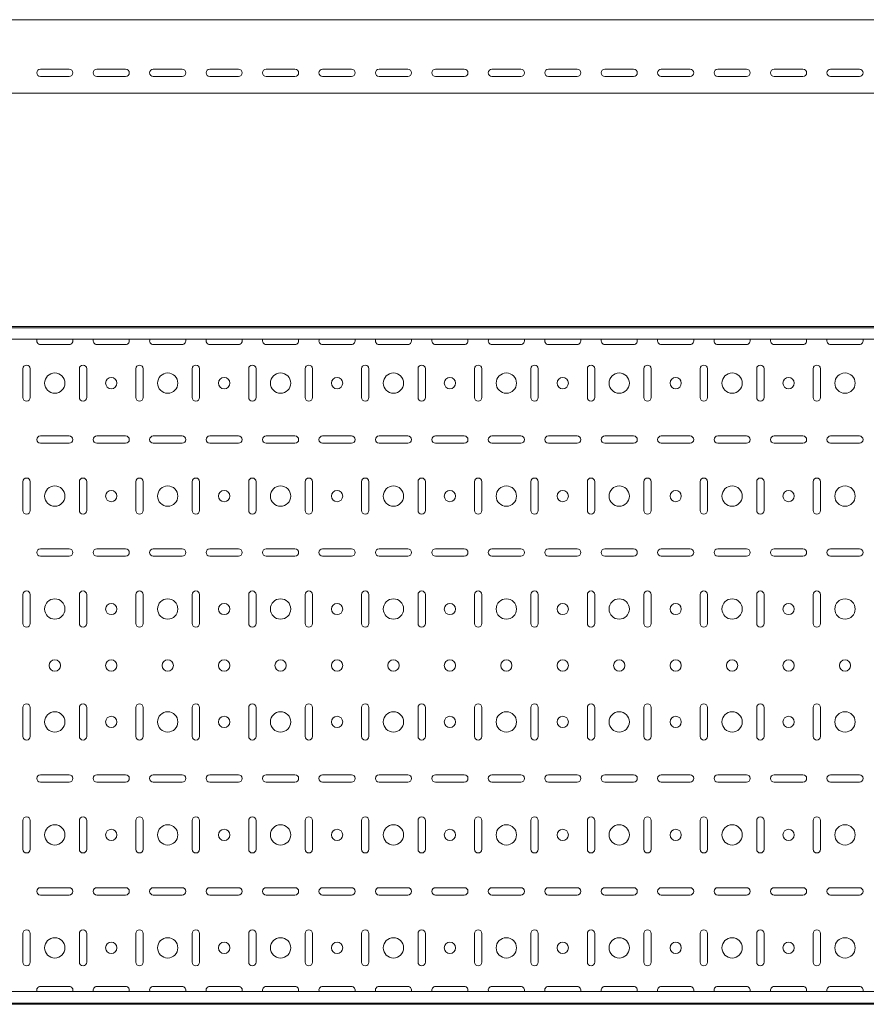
# Model space of a CAD drawing. Header units: millimetres. Extents: x -792 to 3872, y -6969 to -452.
# Tile 5 of 21: x 2366 to 3116, y -6969 to -6097. Entities that reach past the tile are written whole.
import ezdxf

# ---------------------------------------------------------------- set-up
doc = ezdxf.new("R2010")
doc.units = ezdxf.units.MM

msp = doc.modelspace()

# ---------------------------------------------------------------- linework, layer by layer
at = {"color": 7, "linetype": 'Continuous', "lineweight": 15}
for p, q in [((3872.2, -6096.74), (872.2, -6096.74)), ((2384.45, -6140.49), (2409.95, -6140.49)), ((2434.45, -6140.49), (2459.95, -6140.49)), ((2484.45, -6140.49), (2509.95, -6140.49)), ((2534.45, -6140.49), (2559.95, -6140.49)), ((2584.45, -6140.49), (2609.95, -6140.49)), ((2634.45, -6140.49), (2659.95, -6140.49)), ((2684.45, -6140.49), (2709.95, -6140.49)), ((2734.45, -6140.49), (2759.95, -6140.49)), ((2784.45, -6140.49), (2809.95, -6140.49)), ((2834.45, -6140.49), (2859.95, -6140.49)), ((2884.45, -6140.49), (2909.95, -6140.49)), ((2934.45, -6140.49), (2959.95, -6140.49)), ((2984.45, -6140.49), (3009.95, -6140.49)), ((3034.45, -6140.49), (3059.95, -6140.49)), ((3084.45, -6140.49), (3109.95, -6140.49)), ((2409.95, -6146.99), (2384.45, -6146.99)), ((2459.95, -6146.99), (2434.45, -6146.99)), ((2509.95, -6146.99), (2484.45, -6146.99)), ((2559.95, -6146.99), (2534.45, -6146.99)), ((2609.95, -6146.99), (2584.45, -6146.99)), ((2659.95, -6146.99), (2634.45, -6146.99)), ((2709.95, -6146.99), (2684.45, -6146.99)), ((2759.95, -6146.99), (2734.45, -6146.99)), ((2809.95, -6146.99), (2784.45, -6146.99)), ((2859.95, -6146.99), (2834.45, -6146.99)), ((2909.95, -6146.99), (2884.45, -6146.99)), ((2959.95, -6146.99), (2934.45, -6146.99)), ((3009.95, -6146.99), (2984.45, -6146.99)), ((3059.95, -6146.99), (3034.45, -6146.99)), ((3109.95, -6146.99), (3084.45, -6146.99)), ((3872.2, -6161.74), (872.2, -6161.74)), ((3872.2, -6368.54), (872.2, -6368.54)), ((3872.2, -6369.54), (872.2, -6369.54)), ((3872.2, -6379.75), (872.2, -6379.75)), ((2384.45, -6384.29), (2409.95, -6384.29)), ((2434.45, -6384.29), (2459.95, -6384.29)), ((2484.45, -6384.29), (2509.95, -6384.29)), ((2534.45, -6384.29), (2559.95, -6384.29)), ((2584.45, -6384.29), (2609.95, -6384.29)), ((2634.45, -6384.29), (2659.95, -6384.29)), ((2684.45, -6384.29), (2709.95, -6384.29)), ((2734.45, -6384.29), (2759.95, -6384.29)), ((2784.45, -6384.29), (2809.95, -6384.29)), ((2834.45, -6384.29), (2859.95, -6384.29)), ((2884.45, -6384.29), (2909.95, -6384.29)), ((2934.45, -6384.29), (2959.95, -6384.29)), ((2984.45, -6384.29), (3009.95, -6384.29)), ((3034.45, -6384.29), (3059.95, -6384.29)), ((3084.45, -6384.29), (3109.95, -6384.29)), ((2368.95, -6405.79), (2368.95, -6431.29)), ((2375.45, -6431.29), (2375.45, -6405.79)), ((2418.95, -6405.79), (2418.95, -6431.29)), ((2425.45, -6431.29), (2425.45, -6405.79)), ((2468.95, -6405.79), (2468.95, -6431.29)), ((2475.45, -6431.29), (2475.45, -6405.79)), ((2518.95, -6405.79), (2518.95, -6431.29)), ((2525.45, -6431.29), (2525.45, -6405.79)), ((2568.95, -6405.79), (2568.95, -6431.29)), ((2575.45, -6431.29), (2575.45, -6405.79)), ((2618.95, -6405.79), (2618.95, -6431.29)), ((2625.45, -6431.29), (2625.45, -6405.79)), ((2668.95, -6405.79), (2668.95, -6431.29)), ((2675.45, -6431.29), (2675.45, -6405.79)), ((2718.95, -6405.79), (2718.95, -6431.29)), ((2725.45, -6431.29), (2725.45, -6405.79)), ((2768.95, -6405.79), (2768.95, -6431.29)), ((2775.45, -6431.29), (2775.45, -6405.79)), ((2818.95, -6405.79), (2818.95, -6431.29)), ((2825.45, -6431.29), (2825.45, -6405.79)), ((2868.95, -6405.79), (2868.95, -6431.29)), ((2875.45, -6431.29), (2875.45, -6405.79)), ((2918.95, -6405.79), (2918.95, -6431.29)), ((2925.45, -6431.29), (2925.45, -6405.79)), ((2968.95, -6405.79), (2968.95, -6431.29)), ((2975.45, -6431.29), (2975.45, -6405.79)), ((3018.95, -6405.79), (3018.95, -6431.29)), ((3025.45, -6431.29), (3025.45, -6405.79)), ((3068.95, -6405.79), (3068.95, -6431.29)), ((3075.45, -6431.29), (3075.45, -6405.79)), ((2409.95, -6465.29), (2384.45, -6465.29)), ((2459.95, -6465.29), (2434.45, -6465.29)), ((2509.95, -6465.29), (2484.45, -6465.29)), ((2559.95, -6465.29), (2534.45, -6465.29)), ((2609.95, -6465.29), (2584.45, -6465.29)), ((2659.95, -6465.29), (2634.45, -6465.29)), ((2709.95, -6465.29), (2684.45, -6465.29)), ((2759.95, -6465.29), (2734.45, -6465.29)), ((2809.95, -6465.29), (2784.45, -6465.29)), ((2859.95, -6465.29), (2834.45, -6465.29)), ((2909.95, -6465.29), (2884.45, -6465.29)), ((2959.95, -6465.29), (2934.45, -6465.29)), ((3009.95, -6465.29), (2984.45, -6465.29)), ((3059.95, -6465.29), (3034.45, -6465.29)), ((3109.95, -6465.29), (3084.45, -6465.29)), ((2384.45, -6471.79), (2409.95, -6471.79)), ((2434.45, -6471.79), (2459.95, -6471.79)), ((2484.45, -6471.79), (2509.95, -6471.79)), ((2534.45, -6471.79), (2559.95, -6471.79)), ((2584.45, -6471.79), (2609.95, -6471.79)), ((2634.45, -6471.79), (2659.95, -6471.79)), ((2684.45, -6471.79), (2709.95, -6471.79)), ((2734.45, -6471.79), (2759.95, -6471.79)), ((2784.45, -6471.79), (2809.95, -6471.79)), ((2834.45, -6471.79), (2859.95, -6471.79)), ((2884.45, -6471.79), (2909.95, -6471.79)), ((2934.45, -6471.79), (2959.95, -6471.79)), ((2984.45, -6471.79), (3009.95, -6471.79)), ((3034.45, -6471.79), (3059.95, -6471.79)), ((3084.45, -6471.79), (3109.95, -6471.79)), ((2368.95, -6505.79), (2368.95, -6531.29)), ((2375.45, -6531.29), (2375.45, -6505.79)), ((2418.95, -6505.79), (2418.95, -6531.29)), ((2425.45, -6531.29), (2425.45, -6505.79)), ((2468.95, -6505.79), (2468.95, -6531.29)), ((2475.45, -6531.29), (2475.45, -6505.79)), ((2518.95, -6505.79), (2518.95, -6531.29)), ((2525.45, -6531.29), (2525.45, -6505.79)), ((2568.95, -6505.79), (2568.95, -6531.29)), ((2575.45, -6531.29), (2575.45, -6505.79)), ((2618.95, -6505.79), (2618.95, -6531.29)), ((2625.45, -6531.29), (2625.45, -6505.79)), ((2668.95, -6505.79), (2668.95, -6531.29)), ((2675.45, -6531.29), (2675.45, -6505.79)), ((2718.95, -6505.79), (2718.95, -6531.29)), ((2725.45, -6531.29), (2725.45, -6505.79)), ((2768.95, -6505.79), (2768.95, -6531.29)), ((2775.45, -6531.29), (2775.45, -6505.79)), ((2818.95, -6505.79), (2818.95, -6531.29)), ((2825.45, -6531.29), (2825.45, -6505.79)), ((2868.95, -6505.79), (2868.95, -6531.29)), ((2875.45, -6531.29), (2875.45, -6505.79)), ((2918.95, -6505.79), (2918.95, -6531.29)), ((2925.45, -6531.29), (2925.45, -6505.79)), ((2968.95, -6505.79), (2968.95, -6531.29)), ((2975.45, -6531.29), (2975.45, -6505.79)), ((3018.95, -6505.79), (3018.95, -6531.29)), ((3025.45, -6531.29), (3025.45, -6505.79)), ((3068.95, -6505.79), (3068.95, -6531.29)), ((3075.45, -6531.29), (3075.45, -6505.79)), ((2409.95, -6565.29), (2384.45, -6565.29)), ((2384.45, -6571.79), (2409.95, -6571.79)), ((2459.95, -6565.29), (2434.45, -6565.29)), ((2434.45, -6571.79), (2459.95, -6571.79)), ((2509.95, -6565.29), (2484.45, -6565.29)), ((2484.45, -6571.79), (2509.95, -6571.79)), ((2559.95, -6565.29), (2534.45, -6565.29)), ((2534.45, -6571.79), (2559.95, -6571.79)), ((2609.95, -6565.29), (2584.45, -6565.29)), ((2584.45, -6571.79), (2609.95, -6571.79)), ((2659.95, -6565.29), (2634.45, -6565.29)), ((2634.45, -6571.79), (2659.95, -6571.79)), ((2709.95, -6565.29), (2684.45, -6565.29)), ((2684.45, -6571.79), (2709.95, -6571.79)), ((2759.95, -6565.29), (2734.45, -6565.29)), ((2734.45, -6571.79), (2759.95, -6571.79)), ((2809.95, -6565.29), (2784.45, -6565.29)), ((2784.45, -6571.79), (2809.95, -6571.79)), ((2859.95, -6565.29), (2834.45, -6565.29)), ((2834.45, -6571.79), (2859.95, -6571.79)), ((2909.95, -6565.29), (2884.45, -6565.29)), ((2884.45, -6571.79), (2909.95, -6571.79)), ((2959.95, -6565.29), (2934.45, -6565.29)), ((2934.45, -6571.79), (2959.95, -6571.79)), ((3009.95, -6565.29), (2984.45, -6565.29)), ((2984.45, -6571.79), (3009.95, -6571.79)), ((3059.95, -6565.29), (3034.45, -6565.29)), ((3034.45, -6571.79), (3059.95, -6571.79)), ((3109.95, -6565.29), (3084.45, -6565.29)), ((3084.45, -6571.79), (3109.95, -6571.79)), ((2368.95, -6605.79), (2368.95, -6631.29)), ((2375.45, -6631.29), (2375.45, -6605.79)), ((2418.95, -6605.79), (2418.95, -6631.29)), ((2425.45, -6631.29), (2425.45, -6605.79)), ((2468.95, -6605.79), (2468.95, -6631.29)), ((2475.45, -6631.29), (2475.45, -6605.79)), ((2518.95, -6605.79), (2518.95, -6631.29)), ((2525.45, -6631.29), (2525.45, -6605.79)), ((2568.95, -6605.79), (2568.95, -6631.29)), ((2575.45, -6631.29), (2575.45, -6605.79)), ((2618.95, -6605.79), (2618.95, -6631.29)), ((2625.45, -6631.29), (2625.45, -6605.79)), ((2668.95, -6605.79), (2668.95, -6631.29)), ((2675.45, -6631.29), (2675.45, -6605.79)), ((2718.95, -6605.79), (2718.95, -6631.29)), ((2725.45, -6631.29), (2725.45, -6605.79)), ((2768.95, -6605.79), (2768.95, -6631.29)), ((2775.45, -6631.29), (2775.45, -6605.79)), ((2818.95, -6605.79), (2818.95, -6631.29)), ((2825.45, -6631.29), (2825.45, -6605.79)), ((2868.95, -6605.79), (2868.95, -6631.29)), ((2875.45, -6631.29), (2875.45, -6605.79)), ((2918.95, -6605.79), (2918.95, -6631.29)), ((2925.45, -6631.29), (2925.45, -6605.79)), ((2968.95, -6605.79), (2968.95, -6631.29)), ((2975.45, -6631.29), (2975.45, -6605.79)), ((3018.95, -6605.79), (3018.95, -6631.29)), ((3025.45, -6631.29), (3025.45, -6605.79)), ((3068.95, -6605.79), (3068.95, -6631.29)), ((3075.45, -6631.29), (3075.45, -6605.79)), ((2368.95, -6705.79), (2368.95, -6731.29)), ((2375.45, -6731.29), (2375.45, -6705.79)), ((2418.95, -6705.79), (2418.95, -6731.29)), ((2425.45, -6731.29), (2425.45, -6705.79)), ((2468.95, -6705.79), (2468.95, -6731.29)), ((2475.45, -6731.29), (2475.45, -6705.79)), ((2518.95, -6705.79), (2518.95, -6731.29)), ((2525.45, -6731.29), (2525.45, -6705.79)), ((2568.95, -6705.79), (2568.95, -6731.29)), ((2575.45, -6731.29), (2575.45, -6705.79)), ((2618.95, -6705.79), (2618.95, -6731.29)), ((2625.45, -6731.29), (2625.45, -6705.79)), ((2668.95, -6705.79), (2668.95, -6731.29)), ((2675.45, -6731.29), (2675.45, -6705.79)), ((2718.95, -6705.79), (2718.95, -6731.29)), ((2725.45, -6731.29), (2725.45, -6705.79)), ((2768.95, -6705.79), (2768.95, -6731.29)), ((2775.45, -6731.29), (2775.45, -6705.79)), ((2818.95, -6705.79), (2818.95, -6731.29)), ((2825.45, -6731.29), (2825.45, -6705.79)), ((2868.95, -6705.79), (2868.95, -6731.29)), ((2875.45, -6731.29), (2875.45, -6705.79)), ((2918.95, -6705.79), (2918.95, -6731.29)), ((2925.45, -6731.29), (2925.45, -6705.79)), ((2968.95, -6705.79), (2968.95, -6731.29)), ((2975.45, -6731.29), (2975.45, -6705.79)), ((3018.95, -6705.79), (3018.95, -6731.29)), ((3025.45, -6731.29), (3025.45, -6705.79)), ((3068.95, -6705.79), (3068.95, -6731.29)), ((3075.45, -6731.29), (3075.45, -6705.79)), ((2409.95, -6765.29), (2384.45, -6765.29)), ((2384.45, -6771.79), (2409.95, -6771.79)), ((2459.95, -6765.29), (2434.45, -6765.29)), ((2434.45, -6771.79), (2459.95, -6771.79)), ((2509.95, -6765.29), (2484.45, -6765.29)), ((2484.45, -6771.79), (2509.95, -6771.79)), ((2559.95, -6765.29), (2534.45, -6765.29)), ((2534.45, -6771.79), (2559.95, -6771.79)), ((2609.95, -6765.29), (2584.45, -6765.29)), ((2584.45, -6771.79), (2609.95, -6771.79)), ((2659.95, -6765.29), (2634.45, -6765.29)), ((2634.45, -6771.79), (2659.95, -6771.79)), ((2709.95, -6765.29), (2684.45, -6765.29)), ((2684.45, -6771.79), (2709.95, -6771.79)), ((2759.95, -6765.29), (2734.45, -6765.29)), ((2734.45, -6771.79), (2759.95, -6771.79)), ((2809.95, -6765.29), (2784.45, -6765.29)), ((2784.45, -6771.79), (2809.95, -6771.79)), ((2859.95, -6765.29), (2834.45, -6765.29)), ((2834.45, -6771.79), (2859.95, -6771.79)), ((2909.95, -6765.29), (2884.45, -6765.29)), ((2884.45, -6771.79), (2909.95, -6771.79)), ((2959.95, -6765.29), (2934.45, -6765.29)), ((2934.45, -6771.79), (2959.95, -6771.79)), ((3009.95, -6765.29), (2984.45, -6765.29)), ((2984.45, -6771.79), (3009.95, -6771.79)), ((3059.95, -6765.29), (3034.45, -6765.29)), ((3034.45, -6771.79), (3059.95, -6771.79)), ((3109.95, -6765.29), (3084.45, -6765.29)), ((3084.45, -6771.79), (3109.95, -6771.79)), ((2368.95, -6805.79), (2368.95, -6831.29)), ((2375.45, -6831.29), (2375.45, -6805.79)), ((2418.95, -6805.79), (2418.95, -6831.29)), ((2425.45, -6831.29), (2425.45, -6805.79)), ((2468.95, -6805.79), (2468.95, -6831.29)), ((2475.45, -6831.29), (2475.45, -6805.79)), ((2518.95, -6805.79), (2518.95, -6831.29)), ((2525.45, -6831.29), (2525.45, -6805.79)), ((2568.95, -6805.79), (2568.95, -6831.29)), ((2575.45, -6831.29), (2575.45, -6805.79)), ((2618.95, -6805.79), (2618.95, -6831.29)), ((2625.45, -6831.29), (2625.45, -6805.79)), ((2668.95, -6805.79), (2668.95, -6831.29)), ((2675.45, -6831.29), (2675.45, -6805.79)), ((2718.95, -6805.79), (2718.95, -6831.29)), ((2725.45, -6831.29), (2725.45, -6805.79)), ((2768.95, -6805.79), (2768.95, -6831.29)), ((2775.45, -6831.29), (2775.45, -6805.79)), ((2818.95, -6805.79), (2818.95, -6831.29)), ((2825.45, -6831.29), (2825.45, -6805.79)), ((2868.95, -6805.79), (2868.95, -6831.29)), ((2875.45, -6831.29), (2875.45, -6805.79)), ((2918.95, -6805.79), (2918.95, -6831.29)), ((2925.45, -6831.29), (2925.45, -6805.79)), ((2968.95, -6805.79), (2968.95, -6831.29)), ((2975.45, -6831.29), (2975.45, -6805.79)), ((3018.95, -6805.79), (3018.95, -6831.29)), ((3025.45, -6831.29), (3025.45, -6805.79)), ((3068.95, -6805.79), (3068.95, -6831.29)), ((3075.45, -6831.29), (3075.45, -6805.79)), ((2409.95, -6865.29), (2384.45, -6865.29)), ((2459.95, -6865.29), (2434.45, -6865.29)), ((2509.95, -6865.29), (2484.45, -6865.29)), ((2559.95, -6865.29), (2534.45, -6865.29)), ((2609.95, -6865.29), (2584.45, -6865.29)), ((2659.95, -6865.29), (2634.45, -6865.29)), ((2709.95, -6865.29), (2684.45, -6865.29)), ((2759.95, -6865.29), (2734.45, -6865.29)), ((2809.95, -6865.29), (2784.45, -6865.29)), ((2859.95, -6865.29), (2834.45, -6865.29)), ((2909.95, -6865.29), (2884.45, -6865.29)), ((2959.95, -6865.29), (2934.45, -6865.29)), ((3009.95, -6865.29), (2984.45, -6865.29)), ((3059.95, -6865.29), (3034.45, -6865.29)), ((3109.95, -6865.29), (3084.45, -6865.29)), ((2384.45, -6871.79), (2409.95, -6871.79)), ((2434.45, -6871.79), (2459.95, -6871.79)), ((2484.45, -6871.79), (2509.95, -6871.79)), ((2534.45, -6871.79), (2559.95, -6871.79)), ((2584.45, -6871.79), (2609.95, -6871.79)), ((2634.45, -6871.79), (2659.95, -6871.79)), ((2684.45, -6871.79), (2709.95, -6871.79)), ((2734.45, -6871.79), (2759.95, -6871.79)), ((2784.45, -6871.79), (2809.95, -6871.79)), ((2834.45, -6871.79), (2859.95, -6871.79)), ((2884.45, -6871.79), (2909.95, -6871.79)), ((2934.45, -6871.79), (2959.95, -6871.79)), ((2984.45, -6871.79), (3009.95, -6871.79)), ((3034.45, -6871.79), (3059.95, -6871.79)), ((3084.45, -6871.79), (3109.95, -6871.79)), ((2368.95, -6905.79), (2368.95, -6931.29)), ((2375.45, -6931.29), (2375.45, -6905.79)), ((2418.95, -6905.79), (2418.95, -6931.29)), ((2425.45, -6931.29), (2425.45, -6905.79)), ((2468.95, -6905.79), (2468.95, -6931.29)), ((2475.45, -6931.29), (2475.45, -6905.79)), ((2518.95, -6905.79), (2518.95, -6931.29)), ((2525.45, -6931.29), (2525.45, -6905.79)), ((2568.95, -6905.79), (2568.95, -6931.29)), ((2575.45, -6931.29), (2575.45, -6905.79)), ((2618.95, -6905.79), (2618.95, -6931.29)), ((2625.45, -6931.29), (2625.45, -6905.79)), ((2668.95, -6905.79), (2668.95, -6931.29)), ((2675.45, -6931.29), (2675.45, -6905.79)), ((2718.95, -6905.79), (2718.95, -6931.29)), ((2725.45, -6931.29), (2725.45, -6905.79)), ((2768.95, -6905.79), (2768.95, -6931.29)), ((2775.45, -6931.29), (2775.45, -6905.79)), ((2818.95, -6905.79), (2818.95, -6931.29)), ((2825.45, -6931.29), (2825.45, -6905.79)), ((2868.95, -6905.79), (2868.95, -6931.29)), ((2875.45, -6931.29), (2875.45, -6905.79)), ((2918.95, -6905.79), (2918.95, -6931.29)), ((2925.45, -6931.29), (2925.45, -6905.79)), ((2968.95, -6905.79), (2968.95, -6931.29)), ((2975.45, -6931.29), (2975.45, -6905.79)), ((3018.95, -6905.79), (3018.95, -6931.29)), ((3025.45, -6931.29), (3025.45, -6905.79)), ((3068.95, -6905.79), (3068.95, -6931.29)), ((3075.45, -6931.29), (3075.45, -6905.79)), ((2409.95, -6952.79), (2384.45, -6952.79)), ((2459.95, -6952.79), (2434.45, -6952.79)), ((2509.95, -6952.79), (2484.45, -6952.79)), ((2559.95, -6952.79), (2534.45, -6952.79)), ((2609.95, -6952.79), (2584.45, -6952.79)), ((2659.95, -6952.79), (2634.45, -6952.79)), ((2709.95, -6952.79), (2684.45, -6952.79)), ((2759.95, -6952.79), (2734.45, -6952.79)), ((2809.95, -6952.79), (2784.45, -6952.79)), ((2859.95, -6952.79), (2834.45, -6952.79)), ((2909.95, -6952.79), (2884.45, -6952.79)), ((2959.95, -6952.79), (2934.45, -6952.79)), ((3009.95, -6952.79), (2984.45, -6952.79)), ((3059.95, -6952.79), (3034.45, -6952.79)), ((3109.95, -6952.79), (3084.45, -6952.79)), ((3872.2, -6957.33), (872.2, -6957.33)), ((872.2, -6967.54), (3872.2, -6967.54)), ((3872.2, -6968.54), (872.2, -6968.54))]:
    msp.add_line(p, q, dxfattribs=at)
for centre, radius in [((2397.2, -6418.54), 9), ((2447.2, -6418.54), 5), ((2497.2, -6418.54), 9), ((2547.2, -6418.54), 5), ((2597.2, -6418.54), 9), ((2647.2, -6418.54), 5), ((2697.2, -6418.54), 9), ((2747.2, -6418.54), 5), ((2797.2, -6418.54), 9), ((2847.2, -6418.54), 5), ((2897.2, -6418.54), 9), ((2947.2, -6418.54), 5), ((2997.2, -6418.54), 9), ((3047.2, -6418.54), 5), ((3097.2, -6418.54), 9), ((2397.2, -6518.54), 9), ((2497.2, -6518.54), 9), ((2597.2, -6518.54), 9), ((2697.2, -6518.54), 9), ((2797.2, -6518.54), 9), ((2897.2, -6518.54), 9), ((2997.2, -6518.54), 9), ((3097.2, -6518.54), 9), ((2447.2, -6518.54), 5), ((2547.2, -6518.54), 5), ((2647.2, -6518.54), 5), ((2747.2, -6518.54), 5), ((2847.2, -6518.54), 5), ((2947.2, -6518.54), 5), ((3047.2, -6518.54), 5), ((2397.2, -6618.54), 9), ((2447.2, -6618.54), 5), ((2497.2, -6618.54), 9), ((2547.2, -6618.54), 5), ((2597.2, -6618.54), 9), ((2647.2, -6618.54), 5), ((2697.2, -6618.54), 9), ((2747.2, -6618.54), 5), ((2797.2, -6618.54), 9), ((2847.2, -6618.54), 5), ((2897.2, -6618.54), 9), ((2947.2, -6618.54), 5), ((2997.2, -6618.54), 9), ((3047.2, -6618.54), 5), ((3097.2, -6618.54), 9), ((2397.2, -6668.54), 5), ((2447.2, -6668.54), 5), ((2497.2, -6668.54), 5), ((2547.2, -6668.54), 5), ((2597.2, -6668.54), 5), ((2647.2, -6668.54), 5), ((2697.2, -6668.54), 5), ((2747.2, -6668.54), 5), ((2797.2, -6668.54), 5), ((2847.2, -6668.54), 5), ((2897.2, -6668.54), 5), ((2947.2, -6668.54), 5), ((2997.2, -6668.54), 5), ((3047.2, -6668.54), 5), ((3097.2, -6668.54), 5), ((2397.2, -6718.54), 9), ((2497.2, -6718.54), 9), ((2597.2, -6718.54), 9), ((2697.2, -6718.54), 9), ((2797.2, -6718.54), 9), ((2897.2, -6718.54), 9), ((2997.2, -6718.54), 9), ((3097.2, -6718.54), 9), ((2447.2, -6718.54), 5), ((2547.2, -6718.54), 5), ((2647.2, -6718.54), 5), ((2747.2, -6718.54), 5), ((2847.2, -6718.54), 5), ((2947.2, -6718.54), 5), ((3047.2, -6718.54), 5), ((2397.2, -6818.54), 9), ((2447.2, -6818.54), 5), ((2497.2, -6818.54), 9), ((2547.2, -6818.54), 5), ((2597.2, -6818.54), 9), ((2647.2, -6818.54), 5), ((2697.2, -6818.54), 9), ((2747.2, -6818.54), 5), ((2797.2, -6818.54), 9), ((2847.2, -6818.54), 5), ((2897.2, -6818.54), 9), ((2947.2, -6818.54), 5), ((2997.2, -6818.54), 9), ((3047.2, -6818.54), 5), ((3097.2, -6818.54), 9), ((2397.2, -6918.54), 9), ((2497.2, -6918.54), 9), ((2597.2, -6918.54), 9), ((2697.2, -6918.54), 9), ((2797.2, -6918.54), 9), ((2897.2, -6918.54), 9), ((2997.2, -6918.54), 9), ((3097.2, -6918.54), 9), ((2447.2, -6918.54), 5), ((2547.2, -6918.54), 5), ((2647.2, -6918.54), 5), ((2747.2, -6918.54), 5), ((2847.2, -6918.54), 5), ((2947.2, -6918.54), 5), ((3047.2, -6918.54), 5)]:
    msp.add_circle(centre, radius, dxfattribs=at)
for centre, start, end in [((2384.45, -6143.74), 90, 270), ((2409.95, -6143.74), 270, 90), ((2434.45, -6143.74), 90, 270), ((2459.95, -6143.74), 270, 90), ((2484.45, -6143.74), 90, 270), ((2509.95, -6143.74), 270, 90), ((2534.45, -6143.74), 90, 270), ((2559.95, -6143.74), 270, 90), ((2584.45, -6143.74), 90, 270), ((2609.95, -6143.74), 270, 90), ((2634.45, -6143.74), 90, 270), ((2659.95, -6143.74), 270, 90), ((2684.45, -6143.74), 90, 270), ((2709.95, -6143.74), 270, 90), ((2734.45, -6143.74), 90, 270), ((2759.95, -6143.74), 270, 90), ((2784.45, -6143.74), 90, 270), ((2809.95, -6143.74), 270, 90), ((2834.45, -6143.74), 90, 270), ((2859.95, -6143.74), 270, 90), ((2884.45, -6143.74), 90, 270), ((2909.95, -6143.74), 270, 90), ((2934.45, -6143.74), 90, 270), ((2959.95, -6143.74), 270, 90), ((2984.45, -6143.74), 90, 270), ((3009.95, -6143.74), 270, 90), ((3034.45, -6143.74), 90, 270), ((3059.95, -6143.74), 270, 90), ((3084.45, -6143.74), 90, 270), ((3109.95, -6143.74), 270, 90), ((2384.45, -6381.04), 156.64793, 270), ((2409.95, -6381.04), 270, 23.35207), ((2434.45, -6381.04), 156.64793, 270), ((2459.95, -6381.04), 270, 23.35207), ((2484.45, -6381.04), 156.64793, 270), ((2509.95, -6381.04), 270, 23.35207), ((2534.45, -6381.04), 156.64793, 270), ((2559.95, -6381.04), 270, 23.35207), ((2584.45, -6381.04), 156.64793, 270), ((2609.95, -6381.04), 270, 23.35207), ((2634.45, -6381.04), 156.64793, 270), ((2659.95, -6381.04), 270, 23.35207), ((2684.45, -6381.04), 156.64793, 270), ((2709.95, -6381.04), 270, 23.35207), ((2734.45, -6381.04), 156.64793, 270), ((2759.95, -6381.04), 270, 23.35207), ((2784.45, -6381.04), 156.64793, 270), ((2809.95, -6381.04), 270, 23.35207), ((2834.45, -6381.04), 156.64793, 270), ((2859.95, -6381.04), 270, 23.35207), ((2884.45, -6381.04), 156.64793, 270), ((2909.95, -6381.04), 270, 23.35207), ((2934.45, -6381.04), 156.64793, 270), ((2959.95, -6381.04), 270, 23.35207), ((2984.45, -6381.04), 156.64793, 270), ((3009.95, -6381.04), 270, 23.35207), ((3034.45, -6381.04), 156.64793, 270), ((3059.95, -6381.04), 270, 23.35207), ((3084.45, -6381.04), 156.64793, 270), ((3109.95, -6381.04), 270, 23.35207), ((2372.2, -6405.79), 0, 180), ((2422.2, -6405.79), 0, 180), ((2472.2, -6405.79), 0, 180), ((2522.2, -6405.79), 0, 180), ((2572.2, -6405.79), 0, 180), ((2622.2, -6405.79), 0, 180), ((2672.2, -6405.79), 0, 180), ((2722.2, -6405.79), 0, 180), ((2772.2, -6405.79), 0, 180), ((2822.2, -6405.79), 0, 180), ((2872.2, -6405.79), 0, 180), ((2922.2, -6405.79), 0, 180), ((2972.2, -6405.79), 0, 180), ((3022.2, -6405.79), 0, 180), ((3072.2, -6405.79), 0, 180), ((2372.2, -6431.29), 180, 0), ((2422.2, -6431.29), 180, 0), ((2472.2, -6431.29), 180, 0), ((2522.2, -6431.29), 180, 0), ((2572.2, -6431.29), 180, 0), ((2622.2, -6431.29), 180, 0), ((2672.2, -6431.29), 180, 0), ((2722.2, -6431.29), 180, 0), ((2772.2, -6431.29), 180, 0), ((2822.2, -6431.29), 180, 0), ((2872.2, -6431.29), 180, 0), ((2922.2, -6431.29), 180, 0), ((2972.2, -6431.29), 180, 0), ((3022.2, -6431.29), 180, 0), ((3072.2, -6431.29), 180, 0), ((2384.45, -6468.54), 90, 270), ((2409.95, -6468.54), 270, 90), ((2434.45, -6468.54), 90, 270), ((2459.95, -6468.54), 270, 90), ((2484.45, -6468.54), 90, 270), ((2509.95, -6468.54), 270, 90), ((2534.45, -6468.54), 90, 270), ((2559.95, -6468.54), 270, 90), ((2584.45, -6468.54), 90, 270), ((2609.95, -6468.54), 270, 90), ((2634.45, -6468.54), 90, 270), ((2659.95, -6468.54), 270, 90), ((2684.45, -6468.54), 90, 270), ((2709.95, -6468.54), 270, 90), ((2734.45, -6468.54), 90, 270), ((2759.95, -6468.54), 270, 90), ((2784.45, -6468.54), 90, 270), ((2809.95, -6468.54), 270, 90), ((2834.45, -6468.54), 90, 270), ((2859.95, -6468.54), 270, 90), ((2884.45, -6468.54), 90, 270), ((2909.95, -6468.54), 270, 90), ((2934.45, -6468.54), 90, 270), ((2959.95, -6468.54), 270, 90), ((2984.45, -6468.54), 90, 270), ((3009.95, -6468.54), 270, 90), ((3034.45, -6468.54), 90, 270), ((3059.95, -6468.54), 270, 90), ((3084.45, -6468.54), 90, 270), ((3109.95, -6468.54), 270, 90), ((2372.2, -6505.79), 0, 180), ((2422.2, -6505.79), 0, 180), ((2472.2, -6505.79), 0, 180), ((2522.2, -6505.79), 0, 180), ((2572.2, -6505.79), 0, 180), ((2622.2, -6505.79), 0, 180), ((2672.2, -6505.79), 0, 180), ((2722.2, -6505.79), 0, 180), ((2772.2, -6505.79), 0, 180), ((2822.2, -6505.79), 0, 180), ((2872.2, -6505.79), 0, 180), ((2922.2, -6505.79), 0, 180), ((2972.2, -6505.79), 0, 180), ((3022.2, -6505.79), 0, 180), ((3072.2, -6505.79), 0, 180), ((2372.2, -6531.29), 180, 0), ((2422.2, -6531.29), 180, 0), ((2472.2, -6531.29), 180, 0), ((2522.2, -6531.29), 180, 0), ((2572.2, -6531.29), 180, 0), ((2622.2, -6531.29), 180, 0), ((2672.2, -6531.29), 180, 0), ((2722.2, -6531.29), 180, 0), ((2772.2, -6531.29), 180, 0), ((2822.2, -6531.29), 180, 0), ((2872.2, -6531.29), 180, 0), ((2922.2, -6531.29), 180, 0), ((2972.2, -6531.29), 180, 0), ((3022.2, -6531.29), 180, 0), ((3072.2, -6531.29), 180, 0), ((2384.45, -6568.54), 90, 270), ((2409.95, -6568.54), 270, 90), ((2434.45, -6568.54), 90, 270), ((2459.95, -6568.54), 270, 90), ((2484.45, -6568.54), 90, 270), ((2509.95, -6568.54), 270, 90), ((2534.45, -6568.54), 90, 270), ((2559.95, -6568.54), 270, 90), ((2584.45, -6568.54), 90, 270), ((2609.95, -6568.54), 270, 90), ((2634.45, -6568.54), 90, 270), ((2659.95, -6568.54), 270, 90), ((2684.45, -6568.54), 90, 270), ((2709.95, -6568.54), 270, 90), ((2734.45, -6568.54), 90, 270), ((2759.95, -6568.54), 270, 90), ((2784.45, -6568.54), 90, 270), ((2809.95, -6568.54), 270, 90), ((2834.45, -6568.54), 90, 270), ((2859.95, -6568.54), 270, 90), ((2884.45, -6568.54), 90, 270), ((2909.95, -6568.54), 270, 90), ((2934.45, -6568.54), 90, 270), ((2959.95, -6568.54), 270, 90), ((2984.45, -6568.54), 90, 270), ((3009.95, -6568.54), 270, 90), ((3034.45, -6568.54), 90, 270), ((3059.95, -6568.54), 270, 90), ((3084.45, -6568.54), 90, 270), ((3109.95, -6568.54), 270, 90), ((2372.2, -6605.79), 0, 180), ((2422.2, -6605.79), 0, 180), ((2472.2, -6605.79), 0, 180), ((2522.2, -6605.79), 0, 180), ((2572.2, -6605.79), 0, 180), ((2622.2, -6605.79), 0, 180), ((2672.2, -6605.79), 0, 180), ((2722.2, -6605.79), 0, 180), ((2772.2, -6605.79), 0, 180), ((2822.2, -6605.79), 0, 180), ((2872.2, -6605.79), 0, 180), ((2922.2, -6605.79), 0, 180), ((2972.2, -6605.79), 0, 180), ((3022.2, -6605.79), 0, 180), ((3072.2, -6605.79), 0, 180), ((2372.2, -6631.29), 180, 0), ((2422.2, -6631.29), 180, 0), ((2472.2, -6631.29), 180, 0), ((2522.2, -6631.29), 180, 0), ((2572.2, -6631.29), 180, 0), ((2622.2, -6631.29), 180, 0), ((2672.2, -6631.29), 180, 0), ((2722.2, -6631.29), 180, 0), ((2772.2, -6631.29), 180, 0), ((2822.2, -6631.29), 180, 0), ((2872.2, -6631.29), 180, 0), ((2922.2, -6631.29), 180, 0), ((2972.2, -6631.29), 180, 0), ((3022.2, -6631.29), 180, 0), ((3072.2, -6631.29), 180, 0), ((2372.2, -6705.79), 0, 180), ((2422.2, -6705.79), 0, 180), ((2472.2, -6705.79), 0, 180), ((2522.2, -6705.79), 0, 180), ((2572.2, -6705.79), 0, 180), ((2622.2, -6705.79), 0, 180), ((2672.2, -6705.79), 0, 180), ((2722.2, -6705.79), 0, 180), ((2772.2, -6705.79), 0, 180), ((2822.2, -6705.79), 0, 180), ((2872.2, -6705.79), 0, 180), ((2922.2, -6705.79), 0, 180), ((2972.2, -6705.79), 0, 180), ((3022.2, -6705.79), 0, 180), ((3072.2, -6705.79), 0, 180), ((2372.2, -6731.29), 180, 0), ((2422.2, -6731.29), 180, 0), ((2472.2, -6731.29), 180, 0), ((2522.2, -6731.29), 180, 0), ((2572.2, -6731.29), 180, 0), ((2622.2, -6731.29), 180, 0), ((2672.2, -6731.29), 180, 0), ((2722.2, -6731.29), 180, 0), ((2772.2, -6731.29), 180, 0), ((2822.2, -6731.29), 180, 0), ((2872.2, -6731.29), 180, 0), ((2922.2, -6731.29), 180, 0), ((2972.2, -6731.29), 180, 0), ((3022.2, -6731.29), 180, 0), ((3072.2, -6731.29), 180, 0), ((2384.45, -6768.54), 90, 270), ((2409.95, -6768.54), 270, 90), ((2434.45, -6768.54), 90, 270), ((2459.95, -6768.54), 270, 90), ((2484.45, -6768.54), 90, 270), ((2509.95, -6768.54), 270, 90), ((2534.45, -6768.54), 90, 270), ((2559.95, -6768.54), 270, 90), ((2584.45, -6768.54), 90, 270), ((2609.95, -6768.54), 270, 90), ((2634.45, -6768.54), 90, 270), ((2659.95, -6768.54), 270, 90), ((2684.45, -6768.54), 90, 270), ((2709.95, -6768.54), 270, 90), ((2734.45, -6768.54), 90, 270), ((2759.95, -6768.54), 270, 90), ((2784.45, -6768.54), 90, 270), ((2809.95, -6768.54), 270, 90), ((2834.45, -6768.54), 90, 270), ((2859.95, -6768.54), 270, 90), ((2884.45, -6768.54), 90, 270), ((2909.95, -6768.54), 270, 90), ((2934.45, -6768.54), 90, 270), ((2959.95, -6768.54), 270, 90), ((2984.45, -6768.54), 90, 270), ((3009.95, -6768.54), 270, 90), ((3034.45, -6768.54), 90, 270), ((3059.95, -6768.54), 270, 90), ((3084.45, -6768.54), 90, 270), ((3109.95, -6768.54), 270, 90), ((2372.2, -6805.79), 0, 180), ((2422.2, -6805.79), 0, 180), ((2472.2, -6805.79), 0, 180), ((2522.2, -6805.79), 0, 180), ((2572.2, -6805.79), 0, 180), ((2622.2, -6805.79), 0, 180), ((2672.2, -6805.79), 0, 180), ((2722.2, -6805.79), 0, 180), ((2772.2, -6805.79), 0, 180), ((2822.2, -6805.79), 0, 180), ((2872.2, -6805.79), 0, 180), ((2922.2, -6805.79), 0, 180), ((2972.2, -6805.79), 0, 180), ((3022.2, -6805.79), 0, 180), ((3072.2, -6805.79), 0, 180), ((2372.2, -6831.29), 180, 0), ((2422.2, -6831.29), 180, 0), ((2472.2, -6831.29), 180, 0), ((2522.2, -6831.29), 180, 0), ((2572.2, -6831.29), 180, 0), ((2622.2, -6831.29), 180, 0), ((2672.2, -6831.29), 180, 0), ((2722.2, -6831.29), 180, 0), ((2772.2, -6831.29), 180, 0), ((2822.2, -6831.29), 180, 0), ((2872.2, -6831.29), 180, 0), ((2922.2, -6831.29), 180, 0), ((2972.2, -6831.29), 180, 0), ((3022.2, -6831.29), 180, 0), ((3072.2, -6831.29), 180, 0), ((2384.45, -6868.54), 90, 270), ((2409.95, -6868.54), 270, 90), ((2434.45, -6868.54), 90, 270), ((2459.95, -6868.54), 270, 90), ((2484.45, -6868.54), 90, 270), ((2509.95, -6868.54), 270, 90), ((2534.45, -6868.54), 90, 270), ((2559.95, -6868.54), 270, 90), ((2584.45, -6868.54), 90, 270), ((2609.95, -6868.54), 270, 90), ((2634.45, -6868.54), 90, 270), ((2659.95, -6868.54), 270, 90), ((2684.45, -6868.54), 90, 270), ((2709.95, -6868.54), 270, 90), ((2734.45, -6868.54), 90, 270), ((2759.95, -6868.54), 270, 90), ((2784.45, -6868.54), 90, 270), ((2809.95, -6868.54), 270, 90), ((2834.45, -6868.54), 90, 270), ((2859.95, -6868.54), 270, 90), ((2884.45, -6868.54), 90, 270), ((2909.95, -6868.54), 270, 90), ((2934.45, -6868.54), 90, 270), ((2959.95, -6868.54), 270, 90), ((2984.45, -6868.54), 90, 270), ((3009.95, -6868.54), 270, 90), ((3034.45, -6868.54), 90, 270), ((3059.95, -6868.54), 270, 90), ((3084.45, -6868.54), 90, 270), ((3109.95, -6868.54), 270, 90), ((2372.2, -6905.79), 0, 180), ((2422.2, -6905.79), 0, 180), ((2472.2, -6905.79), 0, 180), ((2522.2, -6905.79), 0, 180), ((2572.2, -6905.79), 0, 180), ((2622.2, -6905.79), 0, 180), ((2672.2, -6905.79), 0, 180), ((2722.2, -6905.79), 0, 180), ((2772.2, -6905.79), 0, 180), ((2822.2, -6905.79), 0, 180), ((2872.2, -6905.79), 0, 180), ((2922.2, -6905.79), 0, 180), ((2972.2, -6905.79), 0, 180), ((3022.2, -6905.79), 0, 180), ((3072.2, -6905.79), 0, 180), ((2372.2, -6931.29), 180, 0), ((2422.2, -6931.29), 180, 0), ((2472.2, -6931.29), 180, 0), ((2522.2, -6931.29), 180, 0), ((2572.2, -6931.29), 180, 0), ((2622.2, -6931.29), 180, 0), ((2672.2, -6931.29), 180, 0), ((2722.2, -6931.29), 180, 0), ((2772.2, -6931.29), 180, 0), ((2822.2, -6931.29), 180, 0), ((2872.2, -6931.29), 180, 0), ((2922.2, -6931.29), 180, 0), ((2972.2, -6931.29), 180, 0), ((3022.2, -6931.29), 180, 0), ((3072.2, -6931.29), 180, 0), ((2384.45, -6956.04), 90, 203.35207), ((2409.95, -6956.04), 336.64793, 90), ((2434.45, -6956.04), 90, 203.35207), ((2459.95, -6956.04), 336.64793, 90), ((2484.45, -6956.04), 90, 203.35207), ((2509.95, -6956.04), 336.64793, 90), ((2534.45, -6956.04), 90, 203.35207), ((2559.95, -6956.04), 336.64793, 90), ((2584.45, -6956.04), 90, 203.35207), ((2609.95, -6956.04), 336.64793, 90), ((2634.45, -6956.04), 90, 203.35207), ((2659.95, -6956.04), 336.64793, 90), ((2684.45, -6956.04), 90, 203.35207), ((2709.95, -6956.04), 336.64793, 90), ((2734.45, -6956.04), 90, 203.35207), ((2759.95, -6956.04), 336.64793, 90), ((2784.45, -6956.04), 90, 203.35207), ((2809.95, -6956.04), 336.64793, 90), ((2834.45, -6956.04), 90, 203.35207), ((2859.95, -6956.04), 336.64793, 90), ((2884.45, -6956.04), 90, 203.35207), ((2909.95, -6956.04), 336.64793, 90), ((2934.45, -6956.04), 90, 203.35207), ((2959.95, -6956.04), 336.64793, 90), ((2984.45, -6956.04), 90, 203.35207), ((3009.95, -6956.04), 336.64793, 90), ((3034.45, -6956.04), 90, 203.35207), ((3059.95, -6956.04), 336.64793, 90), ((3084.45, -6956.04), 90, 203.35207), ((3109.95, -6956.04), 336.64793, 90)]:
    msp.add_arc(centre, 3.25, start, end, dxfattribs=at)

doc.saveas('drawing.dxf')
